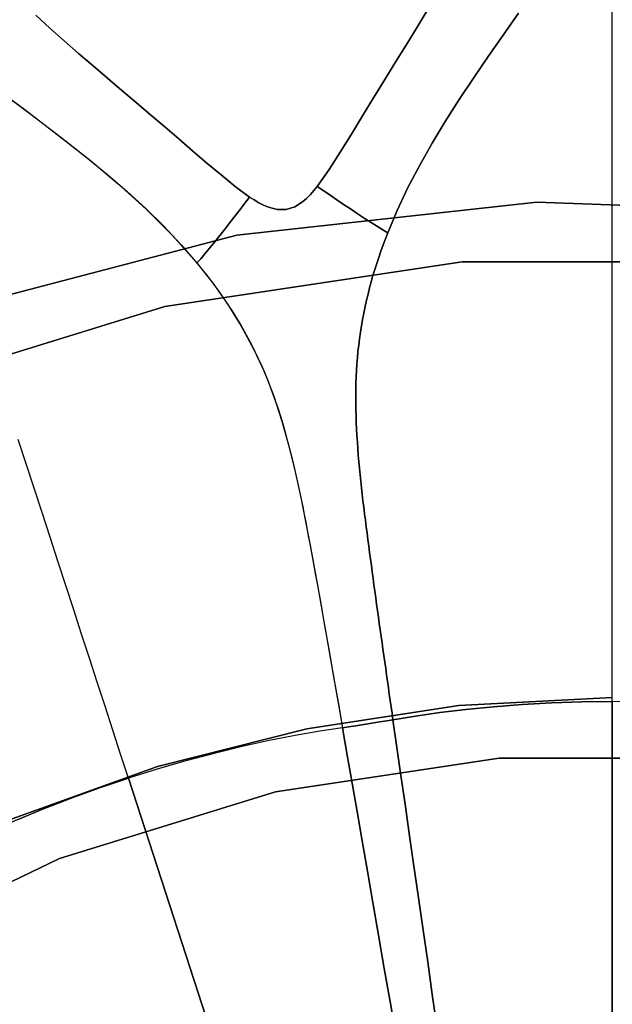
# Model space of a CAD drawing. Header units: centimetres. Extents: x -49.6 to 49.6, y -49.6 to 49.6.
# Tile 27 of 61: x -5.4 to 0, y 11.4 to 20.3. Entities that reach past the tile are written whole.
import ezdxf

# ---------------------------------------------------------------- set-up
doc = ezdxf.new("R2010")
doc.units = ezdxf.units.CM
doc.layers.get('0').update_dxf_attribs({"true_color": 0x5890e1})

msp = doc.modelspace()

# ---------------------------------------------------------------- linework, layer by layer
at = {"color": 16, "true_color": 0x870606}
for points in [[(-5.213, 20.3639, 0), (-5.0844, 20.2464, 0), (-4.9548, 20.131, 0), (-4.825, 20.0171, 0), (-4.6948, 19.9047, 0), (-4.5645, 19.7932, 0), (-4.4341, 19.6824, 0), (-4.3042, 19.5723, 0), (-4.175, 19.4626, 0), (-4.0465, 19.3531, 0), (-3.9185, 19.2435, 0), (-3.7911, 19.134, 0), (-3.6644, 19.0253, 0), (-3.5378, 18.9179, 0), (-3.4102, 18.8137, 0), (-3.2793, 18.7177, 0), (-3.2391, 18.6916, 0), (-3.197, 18.6667, 0), (-3.1534, 18.6442, 0), (-3.1091, 18.6254, 0), (-3.03, 18.6047, 0), (-2.9478, 18.605, 0), (-2.8695, 18.63, 0), (-2.8005, 18.6739, 0), (-2.7642, 18.7055, 0), (-2.7297, 18.7402, 0), (-2.6973, 18.7769, 0), (-2.6672, 18.8141, 0), (-2.5592, 18.9662, 0), (-2.459, 19.1232, 0), (-2.3583, 19.2873, 0), (-2.2583, 19.4518, 0), (-2.158, 19.6163, 0), (-2.0573, 19.7803, 0), (-1.9567, 19.9435, 0), (-1.856, 20.1065, 0), (-1.7552, 20.2701, 0), (-1.6554, 20.434, 0)], [(-1.6554, 20.434, 0), (-1.7552, 20.2701, 0), (-1.856, 20.1065, 0), (-1.9567, 19.9435, 0), (-2.0573, 19.7803, 0), (-2.158, 19.6163, 0), (-2.2583, 19.4518, 0), (-2.3583, 19.2873, 0), (-2.459, 19.1232, 0), (-2.5592, 18.9662, 0), (-2.6672, 18.8141, 0), (-2.6094, 18.7744, 0), (-2.5511, 18.7344, 0), (-2.4916, 18.6937, 0), (-2.4307, 18.6522, 0), (-2.3683, 18.6103, 0), (-2.3053, 18.5682, 0), (-2.2423, 18.5268, 0), (-2.1812, 18.4874, 0), (-2.1244, 18.4517, 0), (-2.0746, 18.4216, 0), (-2.0302, 18.3955, 0), (-1.9453, 18.5965, 0), (-1.8475, 18.8033, 0), (-1.7416, 19.0059, 0), (-1.6287, 19.2051, 0), (-1.5101, 19.4008, 0), (-1.3839, 19.5988, 0), (-1.2542, 19.7943, 0), (-1.1213, 19.9891, 0), (-0.9871, 20.1827, 0), (-0.8484, 20.3807, 0)], [(-0.8484, 20.3807, 0), (-0.9871, 20.1827, 0), (-1.1213, 19.9891, 0), (-1.2542, 19.7943, 0), (-1.3839, 19.5988, 0), (-1.5101, 19.4008, 0), (-1.6287, 19.2051, 0), (-1.7416, 19.0059, 0), (-1.8475, 18.8033, 0), (-1.9453, 18.5965, 0), (-2.0302, 18.3955, 0), (-2.0516, 18.3402, 0), (-2.0724, 18.2847, 0), (-2.0925, 18.2288, 0), (-2.1118, 18.1726, 0), (-2.1299, 18.1178, 0), (-2.1472, 18.0628, 0), (-2.1637, 18.0077, 0), (-2.1796, 17.9523, 0), (-2.1946, 17.8968, 0), (-2.2087, 17.841, 0), (-2.2222, 17.7849, 0), (-2.2347, 17.7286, 0), (-2.2471, 17.6696, 0), (-2.2583, 17.6111, 0), (-2.2684, 17.553, 0), (-2.2776, 17.4952, 0), (-2.2858, 17.4377, 0), (-2.2931, 17.3803, 0), (-2.2993, 17.323, 0), (-2.3047, 17.2657, 0), (-2.3093, 17.2084, 0), (-2.313, 17.1508, 0), (-2.3158, 17.0931, 0), (-2.3179, 17.035, 0), (-2.3191, 16.9765, 0), (-2.3196, 16.9176, 0), (-2.3195, 16.8581, 0), (-2.3185, 16.7979, 0), (-2.317, 16.7387, 0), (-2.3149, 16.6795, 0), (-2.3121, 16.6203, 0), (-2.309, 16.5612, 0), (-2.3052, 16.5022, 0), (-2.301, 16.4431, 0), (-2.2963, 16.3841, 0), (-2.2913, 16.325, 0), (-2.2859, 16.2662, 0), (-2.28, 16.2073, 0), (-2.2739, 16.1485, 0), (-2.2676, 16.0898, 0), (-2.261, 16.031, 0), (-2.2542, 15.9723, 0), (-2.2471, 15.9136, 0), (-2.2399, 15.8549, 0), (-2.2325, 15.7963, 0), (-2.225, 15.7378, 0), (-2.2174, 15.6793, 0), (-2.2098, 15.6207, 0), (-2.202, 15.5622, 0), (-2.1943, 15.5037, 0), (-2.1864, 15.4452, 0), (-2.1786, 15.3867, 0), (-2.1707, 15.3284, 0), (-2.1627, 15.2701, 0), (-2.1548, 15.2118, 0), (-2.1469, 15.1536, 0), (-2.1388, 15.0953, 0), (-2.1307, 15.037, 0), (-2.1227, 14.9787, 0), (-2.1146, 14.9204, 0), (-2.1064, 14.8623, 0), (-2.0984, 14.8043, 0), (-2.0902, 14.7462, 0), (-2.082, 14.6881, 0), (-2.0737, 14.63, 0), (-2.0656, 14.5719, 0), (-2.0574, 14.5139, 0), (-2.0491, 14.4558, 0), (-2.0409, 14.3979, 0), (-2.0327, 14.34, 0), (-2.0244, 14.2821, 0), (-2.0162, 14.2243, 0), (-2.0081, 14.1664, 0), (-1.9998, 14.1085, 0), (-1.9915, 14.0506, 0), (-1.9832, 13.9927, 0), (-1.7805, 14.0257, 0), (-1.5599, 14.057, 0), (-1.3234, 14.0855, 0), (-1.0737, 14.1102, 0), (-0.8143, 14.1303, 0), (-0.5472, 14.1451, 0), (-0.2748, 14.1541, 0), (-0.0004, 14.1572, 0), (-0.0004, 14.3847, 0), (-0.0004, 14.6121, 0), (-0.0004, 14.8404, 0), (-0.0004, 15.0687, 0), (-0.0004, 15.2979, 0), (-0.0004, 15.527, 0), (-0.0004, 15.7574, 0), (-0.0004, 15.9878, 0), (-0.0004, 16.2188, 0), (-0.0004, 16.4497, 0), (-0.0004, 16.6823, 0), (-0.0004, 16.9146, 0), (-0.0004, 17.1462, 0), (-0.0004, 17.3774, 0), (-0.0004, 17.6072, 0), (-0.0004, 17.836, 0), (-0.0004, 18.0626, 0), (-0.0004, 18.2875, 0), (-0.0004, 18.5086, 0), (-0.0004, 18.7279, 0), (-0.0004, 18.9442, 0), (-0.0004, 19.1585, 0), (-0.0004, 19.3712, 0), (-0.0004, 19.5827, 0), (-0.0004, 19.7933, 0), (-0.0004, 20.0031, 0), (-0.0004, 20.2138, 0), (-0.0004, 20.4243, 0)], [(0.272, 14.1542, 0), (-0.0004, 14.1572, 0), (-0.0004, 14.3847, 0), (-0.0004, 14.6121, 0), (-0.0004, 14.8404, 0), (-0.0004, 15.0687, 0), (-0.0004, 15.2979, 0), (-0.0004, 15.527, 0), (-0.0004, 15.7574, 0), (-0.0004, 15.9878, 0), (-0.0004, 16.2188, 0), (-0.0004, 16.4497, 0), (-0.0004, 16.6823, 0), (-0.0004, 16.9146, 0), (-0.0004, 17.1462, 0), (-0.0004, 17.3774, 0), (-0.0004, 17.6072, 0), (-0.0004, 17.836, 0), (-0.0004, 18.0626, 0), (-0.0004, 18.2875, 0), (-0.0004, 18.5086, 0), (-0.0004, 18.7279, 0), (-0.0004, 18.9442, 0), (-0.0004, 19.1585, 0), (-0.0004, 19.3712, 0), (-0.0004, 19.5827, 0), (-0.0004, 19.7933, 0), (-0.0004, 20.0031, 0), (-0.0004, 20.2138, 0), (-0.0004, 20.4243, 0)], [(-5.527, 19.6704, 0), (-5.2548, 19.4653, 0), (-4.9858, 19.2595, 0), (-4.722, 19.0507, 0), (-4.4646, 18.8357, 0), (-4.2161, 18.6112, 0), (-3.9786, 18.3741, 0), (-3.7556, 18.1224, 0), (-3.7214, 18.1609, 0), (-3.6833, 18.205, 0), (-3.6405, 18.2565, 0), (-3.5945, 18.3129, 0), (-3.5475, 18.3718, 0), (-3.5005, 18.4313, 0), (-3.4542, 18.4905, 0), (-3.4091, 18.5488, 0), (-3.365, 18.606, 0), (-3.322, 18.662, 0), (-3.2793, 18.7177, 0), (-3.4102, 18.8137, 0), (-3.5378, 18.9179, 0), (-3.6644, 19.0253, 0), (-3.7911, 19.134, 0), (-3.9185, 19.2435, 0), (-4.0465, 19.3531, 0), (-4.175, 19.4626, 0), (-4.3042, 19.5723, 0), (-4.4341, 19.6824, 0), (-4.5645, 19.7932, 0), (-4.6948, 19.9047, 0), (-4.825, 20.0171, 0), (-4.9548, 20.131, 0), (-5.0844, 20.2464, 0), (-5.213, 20.3639, 0)], [(-5.4937, 19.646, 0), (-5.2999, 19.5, 0), (-5.1117, 19.357, 0), (-4.9246, 19.2123, 0), (-4.7412, 19.0668, 0), (-4.5604, 18.9179, 0), (-4.3871, 18.7684, 0), (-4.2186, 18.6142, 0), (-4.0553, 18.4543, 0), (-3.8979, 18.2875, 0), (-3.7489, 18.1149, 0), (-3.6082, 17.9353, 0), (-3.4758, 17.7469, 0), (-3.3542, 17.5512, 0), (-3.2435, 17.3468, 0), (-3.146, 17.1358, 0), (-3.0608, 16.9168, 0), (-2.9871, 16.6922, 0), (-2.9231, 16.4644, 0), (-2.8669, 16.2345, 0), (-2.8167, 16.0032, 0), (-2.7704, 15.771, 0), (-2.7267, 15.5391, 0), (-2.6841, 15.3068, 0), (-2.6421, 15.0752, 0), (-2.6007, 14.8435, 0), (-2.5599, 14.6125, 0), (-2.5194, 14.3813, 0), (-2.4791, 14.151, 0), (-2.439, 13.9205, 0), (-2.4392, 13.9205, 0), (-2.6443, 13.8889, 0), (-2.8661, 13.8499, 0), (-3.1013, 13.8035, 0), (-3.3464, 13.7498, 0), (-3.5985, 13.6887, 0), (-3.8556, 13.6206, 0), (-4.1152, 13.5456, 0), (-4.3751, 13.4643, 0), (-4.4454, 13.6806, 0), (-4.5157, 13.897, 0), (-4.5863, 14.1141, 0), (-4.6569, 14.3312, 0), (-4.7277, 14.5491, 0), (-4.7985, 14.7671, 0), (-4.8696, 14.9862, 0), (-4.9409, 15.2053, 0), (-5.0122, 15.425, 0), (-5.0836, 15.6446, 0), (-5.1555, 15.8658, 0), (-5.2273, 16.0867, 0), (-5.2988, 16.307, 0), (-5.3702, 16.5268, 0)], [(2.0433, -18.5715, 0), (-0.6824, -18.6711, 0), (-3.3937, -18.3728, 0), (-6.0326, -17.6829, 0), (-8.543, -16.6161, 0), (-10.8713, -15.1952, 0), (-12.9679, -13.4504, 0), (-14.7881, -11.4189, 0), (-16.2931, -9.1441, 0), (-17.4508, -6.6744, 0), (-18.2367, -4.0624, 0), (-18.6338, -1.3638, 0), (-18.6338, 1.3638, 0), (-18.2367, 4.0624, 0), (-17.4508, 6.6743, 0), (-16.2931, 9.1441, 0), (-14.7881, 11.4189, 0), (-12.9679, 13.4504, 0), (-10.8713, 15.1952, 0), (-8.543, 16.6161, 0), (-6.0326, 17.6829, 0), (-3.3937, 18.3728, 0), (-0.6824, 18.6711, 0), (2.0433, 18.5715, 0)], [(2.0433, 18.5715, 0), (-0.6824, 18.6711, 0), (-3.3937, 18.3728, 0), (-6.0326, 17.6829, 0), (-8.543, 16.6161, 0), (-10.8713, 15.1952, 0), (-12.9679, 13.4504, 0), (-14.7881, 11.4189, 0), (-16.2931, 9.1441, 0), (-17.4508, 6.6744, 0), (-18.2367, 4.0624, 0), (-18.6338, 1.3638, 0), (-18.6338, -1.3638, 0), (-18.2367, -4.0624, 0), (-17.4508, -6.6744, 0), (-16.2931, -9.1441, 0), (-14.7881, -11.4189, 0), (-12.9679, -13.4504, 0), (-10.8713, -15.1952, 0), (-8.543, -16.6161, 0), (-6.0326, -17.6829, 0), (-3.3937, -18.3728, 0), (-0.6824, -18.6711, 0), (2.0433, -18.5715, 0)], [(1.3588, 18.1327, 0), (-1.3589, 18.1327, 0), (-4.0463, 17.7277, 0), (-6.6433, 16.9266, 0), (-9.0919, 15.7474, 0), (-11.3374, 14.2165, 0), (-13.3296, 12.368, 0), (-15.024, 10.2432, 0), (-16.3829, 7.8896, 0), (-17.3759, 5.3597, 0), (-17.9806, 2.7101, 0), (-18.1837, 0, 0), (-17.9806, -2.7101, 0), (-17.3759, -5.3597, 0), (-16.3829, -7.8896, 0), (-15.024, -10.2432, 0), (-13.3296, -12.368, 0), (-11.3374, -14.2165, 0), (-9.0919, -15.7475, 0), (-6.6433, -16.9266, 0), (-4.0463, -17.7277, 0), (-1.3589, -18.1328, 0), (1.3588, -18.1328, 0)], [(1.3588, -18.1328, 0), (-1.3589, -18.1328, 0), (-4.0463, -17.7277, 0), (-6.6433, -16.9266, 0), (-9.0919, -15.7475, 0), (-11.3374, -14.2165, 0), (-13.3296, -12.368, 0), (-15.024, -10.2432, 0), (-16.3829, -7.8896, 0), (-17.3759, -5.3597, 0), (-17.9806, -2.7101, 0), (-18.1837, 0, 0), (-17.9806, 2.7101, 0), (-17.3759, 5.3597, 0), (-16.3829, 7.8896, 0), (-15.024, 10.2432, 0), (-13.3296, 12.368, 0), (-11.3374, 14.2165, 0), (-9.0919, 15.7474, 0), (-6.6433, 16.9266, 0), (-4.0463, 17.7277, 0), (-1.3589, 18.1327, 0), (1.3588, 18.1327, 0)], [(-5.3815, 13.0879, 0), (-5.141, 13.1871, 0), (-4.8916, 13.2837, 0), (-4.6353, 13.3766, 0), (-4.3751, 13.4643, 0), (-4.4454, 13.6806, 0), (-4.5157, 13.897, 0), (-4.5863, 14.1141, 0), (-4.6569, 14.3312, 0), (-4.7277, 14.5491, 0), (-4.7985, 14.7671, 0), (-4.8696, 14.9862, 0), (-4.9409, 15.2053, 0), (-5.0122, 15.425, 0), (-5.0836, 15.6446, 0), (-5.1555, 15.8658, 0), (-5.2273, 16.0867, 0), (-5.2988, 16.307, 0), (-5.3702, 16.5268, 0)], [(-14.1206, -1.388, 0), (-14.1917, 0, 0), (-14.1206, 1.388, 0), (-13.911, 2.7633, 0), (-13.5681, 4.1132, 0), (-13.097, 5.4248, 0), (-12.5031, 6.6856, 0), (-11.7915, 7.8828, 0), (-10.9674, 9.0037, 0), (-10.0363, 10.0355, 0), (-9.0044, 10.9667, 0), (-7.8833, 11.7909, 0), (-6.6858, 12.5028, 0), (-5.4246, 13.097, 0), (-4.1125, 13.5684, 0), (-2.7626, 13.9116, 0), (-1.3872, 14.1213, 0), (0.0007, 14.1923, 0)], [(0.0007, 14.1923, 0), (-1.3872, 14.1213, 0), (-2.7626, 13.9116, 0), (-4.1125, 13.5684, 0), (-5.4246, 13.097, 0), (-6.6858, 12.5028, 0), (-7.8833, 11.7909, 0), (-9.0044, 10.9667, 0), (-10.0363, 10.0355, 0), (-10.9674, 9.0037, 0), (-11.7915, 7.8828, 0), (-12.5031, 6.6856, 0), (-13.097, 5.4248, 0), (-13.5681, 4.1132, 0), (-13.911, 2.7633, 0), (-14.1206, 1.388, 0), (-14.1917, 0, 0), (-14.1206, -1.388, 0)], [(-0.0004, 10.5629, 0), (-0.0004, 11.8819, 0), (-0.0004, 13.0733, 0), (-0.0004, 14.1572, 0), (-0.2748, 14.1541, 0), (-0.5472, 14.1451, 0), (-0.8143, 14.1303, 0), (-1.0737, 14.1102, 0), (-1.3234, 14.0855, 0), (-1.5599, 14.057, 0), (-1.7805, 14.0257, 0), (-1.9832, 13.9927, 0), (-1.9474, 13.7424, 0), (-1.9111, 13.4892, 0), (-1.8739, 13.2306, 0), (-1.8356, 12.9646, 0), (-1.7961, 12.6897, 0), (-1.7552, 12.4049, 0), (-1.7129, 12.1097, 0), (-1.6693, 11.8041, 0), (-1.6243, 11.4883, 0), (-1.578, 11.163, 0)], [(0.272, 14.1542, 0), (-0.0004, 14.1572, 0), (-0.0004, 13.0733, 0), (-0.0004, 11.8819, 0), (-0.0004, 10.5629, 0), (-0.0004, 9.1661, 0), (-0.0004, 7.7741, 0), (-0.0004, 6.469, 0), (-0.0004, 5.2984, 0), (-0.0004, 4.241, 0), (0.0742, 4.2403, 0)], [(-1.578, 11.163, 0), (-1.6243, 11.4883, 0), (-1.6693, 11.8041, 0), (-1.7129, 12.1097, 0), (-1.7552, 12.4049, 0), (-1.7961, 12.6897, 0), (-1.8356, 12.9646, 0), (-1.8739, 13.2306, 0), (-1.9111, 13.4892, 0), (-1.9474, 13.7424, 0), (-1.9832, 13.9927, 0), (-2.0382, 13.9833, 0), (-2.1029, 13.9726, 0), (-2.1743, 13.9611, 0), (-2.2477, 13.9495, 0), (-2.3192, 13.9383, 0), (-2.3842, 13.9285, 0), (-2.4392, 13.9205, 0), (-2.3959, 13.6713, 0), (-2.3522, 13.4194, 0), (-2.3076, 13.1619, 0), (-2.2618, 12.8971, 0), (-2.2145, 12.6234, 0), (-2.1653, 12.3399, 0), (-2.1143, 12.0462, 0), (-2.0613, 11.742, 0), (-2.0065, 11.4278, 0), (-1.95, 11.1041, 0)], [(-1.95, 11.1041, 0), (-2.0065, 11.4278, 0), (-2.0613, 11.742, 0), (-2.1143, 12.0462, 0), (-2.1653, 12.3399, 0), (-2.2145, 12.6234, 0), (-2.2618, 12.8971, 0), (-2.3076, 13.1619, 0), (-2.3522, 13.4194, 0), (-2.3959, 13.6713, 0), (-2.4392, 13.9205, 0), (-2.6443, 13.8889, 0), (-2.8661, 13.8499, 0), (-3.1013, 13.8035, 0), (-3.3464, 13.7498, 0), (-3.5985, 13.6887, 0), (-3.8556, 13.6206, 0), (-4.1152, 13.5456, 0), (-4.3751, 13.4643, 0), (-4.0402, 12.4334, 0), (-3.672, 11.3003, 0)], [(1.0225, 13.6454, 0), (-1.0227, 13.6454, 0), (-3.0449, 13.3406, 0), (-4.9993, 12.7378, 0), (-6.8419, 11.8504, 0), (-8.5317, 10.6983, 0), (-10.0309, 9.3073, 0), (-11.306, 7.7083, 0), (-12.3286, 5.9371, 0), (-13.0758, 4.0333, 0), (-13.5309, 2.0394, 0), (-13.6837, 0, 0), (-13.5309, -2.0395, 0), (-13.0758, -4.0333, 0), (-12.3286, -5.9371, 0), (-11.306, -7.7083, 0), (-10.0309, -9.3073, 0), (-8.5317, -10.6983, 0), (-6.8419, -11.8504, 0), (-4.9993, -12.7378, 0), (-3.0449, -13.3406, 0), (-1.0227, -13.6454, 0), (1.0225, -13.6454, 0)], [(1.0225, -13.6454, 0), (-1.0227, -13.6454, 0), (-3.0449, -13.3406, 0), (-4.9993, -12.7378, 0), (-6.8419, -11.8504, 0), (-8.5317, -10.6983, 0), (-10.0309, -9.3073, 0), (-11.306, -7.7083, 0), (-12.3286, -5.9371, 0), (-13.0758, -4.0333, 0), (-13.5309, -2.0395, 0), (-13.6837, 0, 0), (-13.5309, 2.0394, 0), (-13.0758, 4.0333, 0), (-12.3286, 5.9371, 0), (-11.306, 7.7083, 0), (-10.0309, 9.3073, 0), (-8.5317, 10.6983, 0), (-6.8419, 11.8504, 0), (-4.9993, 12.7378, 0), (-3.0449, 13.3406, 0), (-1.0227, 13.6454, 0), (1.0225, 13.6454, 0)], [(-3.6718, 11.3003, 0), (-4.0399, 12.4334, 0), (-4.3749, 13.4643, 0), (-4.635, 13.3766, 0), (-4.8914, 13.2838, 0), (-5.1407, 13.1871, 0), (-5.3812, 13.0879, 0), (-5.611, 12.9873, 0), (-5.8271, 12.887, 0), (-6.0272, 12.7891, 0), (-6.21, 12.6951, 0), (-6.0985, 12.4681, 0), (-5.9857, 12.2385, 0), (-5.8705, 12.0041, 0), (-5.7518, 11.763, 0), (-5.6293, 11.5137, 0), (-5.5024, 11.2555, 0)]]:
    msp.add_polyline3d(points, dxfattribs=at)
msp.add_polyline3d([(-2.1812, 18.4874, 0), (-2.2423, 18.5268, 0), (-2.3053, 18.5682, 0), (-2.3683, 18.6103, 0), (-2.4307, 18.6522, 0), (-2.4916, 18.6937, 0), (-2.5511, 18.7344, 0), (-2.6094, 18.7744, 0), (-2.6672, 18.8141, 0), (-2.6973, 18.7769, 0), (-2.7297, 18.7402, 0), (-2.7642, 18.7055, 0), (-2.8005, 18.6739, 0), (-2.8695, 18.63, 0), (-2.9478, 18.605, 0), (-3.03, 18.6047, 0), (-3.1091, 18.6254, 0), (-3.1534, 18.6442, 0), (-3.197, 18.6667, 0), (-3.2391, 18.6916, 0), (-3.2793, 18.7177, 0), (-3.322, 18.662, 0), (-3.365, 18.606, 0), (-3.4091, 18.5488, 0), (-3.4542, 18.4905, 0), (-3.5005, 18.4313, 0), (-3.5475, 18.3718, 0), (-3.5945, 18.3129, 0), (-3.6405, 18.2565, 0), (-3.6833, 18.205, 0), (-3.7214, 18.1609, 0), (-3.7556, 18.1224, 0), (-3.7128, 18.07, 0), (-3.6707, 18.0167, 0), (-3.6292, 17.9626, 0), (-3.5885, 17.9078, 0), (-3.5486, 17.8523, 0), (-3.5096, 17.7963, 0), (-3.4718, 17.7399, 0), (-3.4351, 17.6831, 0), (-3.3983, 17.6243, 0), (-3.3628, 17.565, 0), (-3.3284, 17.5052, 0), (-3.295, 17.4448, 0), (-3.2629, 17.3838, 0), (-3.2318, 17.3222, 0), (-3.2019, 17.2599, 0), (-3.173, 17.1968, 0), (-3.1451, 17.1325, 0), (-3.1183, 17.0677, 0), (-3.0928, 17.0022, 0), (-3.0682, 16.9363, 0), (-3.0448, 16.8699, 0), (-3.0223, 16.8031, 0), (-3.0009, 16.736, 0), (-2.9803, 16.6685, 0), (-2.9606, 16.6008, 0), (-2.9418, 16.5329, 0), (-2.9236, 16.4649, 0), (-2.9061, 16.3967, 0), (-2.8894, 16.3285, 0), (-2.8733, 16.2602, 0), (-2.8577, 16.192, 0), (-2.8427, 16.124, 0), (-2.8279, 16.0551, 0), (-2.8135, 15.9863, 0), (-2.7994, 15.9173, 0), (-2.7858, 15.8483, 0), (-2.7723, 15.7792, 0), (-2.759, 15.7101, 0), (-2.746, 15.6409, 0), (-2.733, 15.5717, 0), (-2.7202, 15.5028, 0), (-2.7075, 15.4338, 0), (-2.6948, 15.3648, 0), (-2.6823, 15.2958, 0), (-2.6698, 15.2268, 0), (-2.6572, 15.1577, 0), (-2.6449, 15.0887, 0), (-2.6324, 15.0196, 0), (-2.6201, 14.9509, 0), (-2.6079, 14.8821, 0), (-2.5957, 14.8133, 0), (-2.5835, 14.7445, 0), (-2.5713, 14.6756, 0), (-2.5592, 14.6068, 0), (-2.5471, 14.538, 0), (-2.535, 14.4691, 0), (-2.5231, 14.4006, 0), (-2.511, 14.332, 0), (-2.499, 14.2634, 0), (-2.4871, 14.1948, 0), (-2.4751, 14.1263, 0), (-2.4631, 14.0577, 0), (-2.4512, 13.9891, 0), (-2.4392, 13.9205, 0), (-2.439, 13.9205, 0), (-2.4392, 13.9205, 0), (-2.3842, 13.9285, 0), (-2.3192, 13.9383, 0), (-2.2477, 13.9495, 0), (-2.1743, 13.9611, 0), (-2.1029, 13.9726, 0), (-2.0382, 13.9833, 0), (-1.9832, 13.9927, 0), (-1.9915, 14.0506, 0), (-1.9998, 14.1085, 0), (-2.0081, 14.1664, 0), (-2.0162, 14.2243, 0), (-2.0244, 14.2821, 0), (-2.0327, 14.34, 0), (-2.0409, 14.3979, 0), (-2.0491, 14.4558, 0), (-2.0574, 14.5139, 0), (-2.0656, 14.5719, 0), (-2.0737, 14.63, 0), (-2.082, 14.6881, 0), (-2.0902, 14.7462, 0), (-2.0984, 14.8043, 0), (-2.1064, 14.8623, 0), (-2.1146, 14.9204, 0), (-2.1227, 14.9787, 0), (-2.1307, 15.037, 0), (-2.1388, 15.0953, 0), (-2.1469, 15.1536, 0), (-2.1548, 15.2118, 0), (-2.1627, 15.2701, 0), (-2.1707, 15.3284, 0), (-2.1786, 15.3867, 0), (-2.1864, 15.4452, 0), (-2.1943, 15.5037, 0), (-2.202, 15.5622, 0), (-2.2098, 15.6207, 0), (-2.2174, 15.6793, 0), (-2.225, 15.7378, 0), (-2.2325, 15.7963, 0), (-2.2399, 15.8549, 0), (-2.2471, 15.9136, 0), (-2.2542, 15.9723, 0), (-2.261, 16.031, 0), (-2.2676, 16.0898, 0), (-2.2739, 16.1485, 0), (-2.28, 16.2073, 0), (-2.2859, 16.2662, 0), (-2.2913, 16.325, 0), (-2.2963, 16.3841, 0), (-2.301, 16.4431, 0), (-2.3052, 16.5022, 0), (-2.309, 16.5612, 0), (-2.3121, 16.6203, 0), (-2.3149, 16.6795, 0), (-2.317, 16.7387, 0), (-2.3185, 16.7979, 0), (-2.3195, 16.8581, 0), (-2.3196, 16.9176, 0), (-2.3191, 16.9765, 0), (-2.3179, 17.035, 0), (-2.3158, 17.0931, 0), (-2.313, 17.1508, 0), (-2.3093, 17.2084, 0), (-2.3047, 17.2657, 0), (-2.2993, 17.323, 0), (-2.2931, 17.3803, 0), (-2.2858, 17.4377, 0), (-2.2776, 17.4952, 0), (-2.2684, 17.553, 0), (-2.2583, 17.6111, 0), (-2.2471, 17.6696, 0), (-2.2347, 17.7286, 0), (-2.2222, 17.7849, 0), (-2.2087, 17.841, 0), (-2.1946, 17.8968, 0), (-2.1796, 17.9523, 0), (-2.1637, 18.0077, 0), (-2.1472, 18.0628, 0), (-2.1299, 18.1178, 0), (-2.1118, 18.1726, 0), (-2.0925, 18.2288, 0), (-2.0724, 18.2847, 0), (-2.0516, 18.3402, 0), (-2.0302, 18.3955, 0), (-2.0746, 18.4216, 0), (-2.1244, 18.4517, 0)], close=True, dxfattribs=at)

doc.saveas('drawing.dxf')
